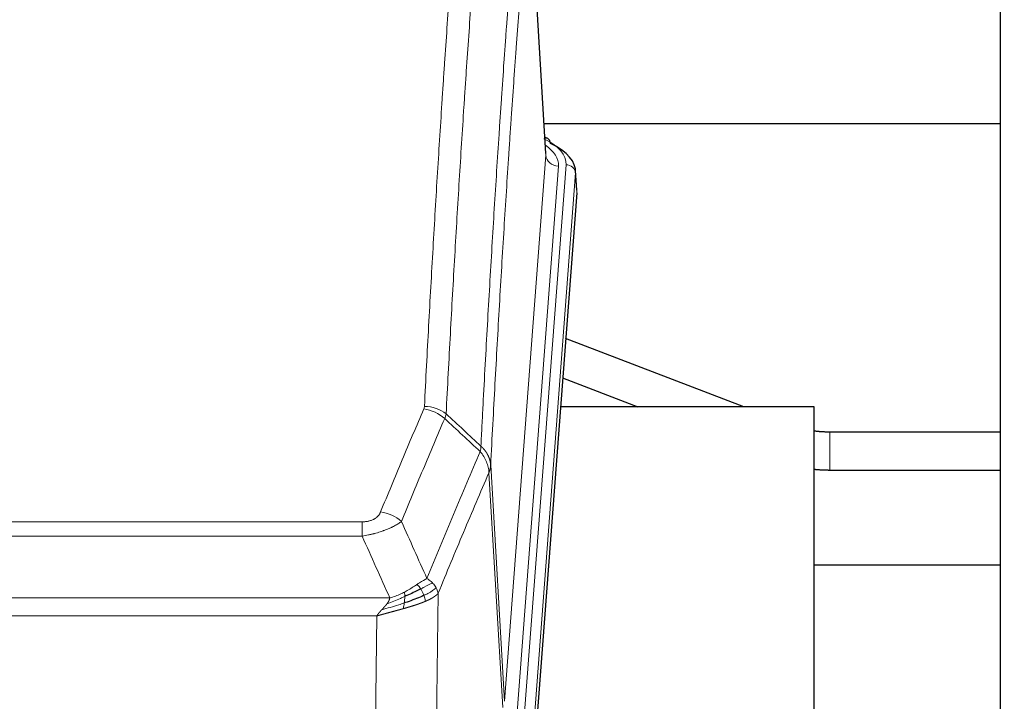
# Model space of a CAD drawing. Header units: inches. Extents: x 0 to 23760, y -13 to 16800.
# Tile 149 of 247: x 7375 to 7687, y 14566 to 14781. Entities that reach past the tile are written whole.
import ezdxf

# ---------------------------------------------------------------- set-up
doc = ezdxf.new("R2010")
doc.units = ezdxf.units.IN
doc.layers.add('254', color=7, linetype='Continuous', true_color=0xffffff)
doc.styles.add('latin_extended', font='simplex.shx')
doc.dimstyles.get("Standard").update_dxf_attribs({"dimtxt": 0.18, "dimasz": 0.18, "dimexe": 0.18, "dimexo": 0.0625, "dimgap": 0.09, "dimtad": 0, "dimtih": 1, "dimtoh": 1, "dimdec": 4, "dimzin": 0, "dimdsep": 46, "dimtxsty": 'Standard', "dimcen": 0.09, "dimadec": 0, "dimazin": 0, "dimtfac": 1, "dimtdec": 4, "dimtofl": 0, "dimtmove": 0, "dimatfit": 3, "dimfxl": 1, "dimtolj": 1, "dimtzin": 0, "dimarcsym": 0})

# ---------------------------------------------------------------- blocks, each defined once
blk = doc.blocks.new('_U8')
at = {"layer": '254', "color": 3, "linetype": 'Continuous', "lineweight": 13, "transparency": 16777216}
for p, q in [((5717.15, 13663.69), (5717.15, 14670.36)), ((5191.11, 13663.69), (5757.15, 13663.69)), ((5717.15, 13523.69), (5717.15, 13153.84)), ((8396.11, 13013.84), (5677.15, 13013.84))]:
    blk.add_line(p, q, dxfattribs=at)
at = {"layer": '254', "color": 3, "transparency": 16777216}
for points in [[(5740.48, 13523.69), (5693.82, 13523.69), (5717.15, 13663.69)], [(5693.82, 13153.84), (5740.48, 13153.84), (5717.15, 13013.84)]]:
    blk.add_solid(points, dxfattribs=at)
at = {"layer": 'Defpoints', "color": 0, "transparency": 16777216}
for p in [(5151.11, 13663.69), (5717.15, 13013.84), (8436.11, 13013.84)]:
    blk.add_point(p, dxfattribs=at)
at = {"layer": '254', "color": 2, "lineweight": 13, "transparency": 16777216, "insert": (5507.15, 14240.36), "char_height": 140, "attachment_point": 1, "rotation": 90, "style": 'latin_extended'}
blk.add_mtext('\\A1;\\C2;650', dxfattribs=at)

msp = doc.modelspace()

# ---------------------------------------------------------------- linework, layer by layer
at = {"layer": '254', "color": 2, "linetype": 'Continuous', "lineweight": 25}
for p, q in [((7685.615, 14421.345), (7685.615, 15221.345)), ((7541.883, 14739.104), (7536.632, 14825.741)), ((7685.597, 14748.498), (7541.261, 14748.498)), ((7542.514, 14743.811), (7541.571, 14744.247)), ((7551.642, 14727.471), (7551.262, 14733.753)), ((7551.637, 14726.688), (7538.519, 14553.234)), ((7604.451, 14658.924), (7548.147, 14680.559)), ((7547.202, 14668.066), (7570.995, 14658.924)), ((7626.775, 14658.924), (7546.506, 14658.924)), ((7626.775, 14470.122), (7626.775, 14658.924)), ((7685.614, 14650.94), (7631.648, 14650.94)), ((7631.648, 14638.94), (7685.614, 14638.94)), ((7685.597, 14608.845), (7626.749, 14608.845))]:
    msp.add_line(p, q, dxfattribs=at)
at = {"layer": '254', "color": 110, "linetype": 'Continuous', "lineweight": 13}
for p, q in [((7541.878, 14738.529), (7536.63, 14825.118)), ((7528.812, 14565.756), (7541.878, 14738.529)), ((7545.87, 14735.102), (7532.804, 14562.329)), ((7535.151, 14562.177), (7548.262, 14735.537)), ((7551.256, 14732.967), (7538.145, 14559.607)), ((7551.637, 14726.688), (7551.256, 14732.967)), ((7631.648, 14650.94), (7631.648, 14638.94)), ((7528.231, 14563.846), (7523.879, 14638.098)), ((7524.435, 14640.432), (7528.812, 14565.756)), ((7278.443, 14622.551), (7483.786, 14622.551)), ((7483.786, 14617.988), (7483.786, 14622.551)), ((7483.786, 14617.988), (7278.443, 14617.988)), ((7269.712, 14598.508), (7492.517, 14598.508)), ((7507.837, 14599.954), (7506.879, 14524.303)), ((7488.405, 14592.764), (7273.825, 14592.764)), ((7487.436, 14516.268), (7488.405, 14592.764))]:
    msp.add_line(p, q, dxfattribs=at)
for centre, major_axis, ratio, start_param, end_param in [((7524.243, 14735.911), (24.034, 0.016), 0.461198, 6.2480186, 7.0671317), ((7541.257, 14741.087), (1.258, 2.724), 0.6272114, 6.2831797, 6.7581181), ((7521.851, 14735.476), (24.034, 0.016), 0.461198, 6.2480186, 6.8801307), ((7545.87, 14738.65), (3.989, -0.302), 0.8864705, 3.2608937, 4.7793301), ((7548.262, 14732.876), (2.991, -0.226), 0.8864705, 0.119301, 1.6377375), ((7503.294, 14650.011), (-9.188, 3.948), 0.8056434, 4.2999866, 5.045624), ((7503.482, 14650.803), (-9.987, 0.512), 0.8285973, 3.9974013, 4.7548106), ((7489.633, 14617.549), (9.245, -3.812), 0.7933159, 1.14397, 1.886928)]:
    msp.add_ellipse(centre, major_axis=major_axis, ratio=ratio, start_param=start_param, end_param=end_param, dxfattribs=at)
at = {"layer": '254', "color": 2, "linetype": 'Continuous', "lineweight": 25}
for centre, major_axis, ratio, start_param, end_param in [((7541.257, 14741.087), (1.258, 2.724), 0.6272114, 5.3993548, 6.2831797), ((7524.243, 14733.25), (27.03, 0.194), 0.4633579, 6.2451225, 7.0642357)]:
    msp.add_ellipse(centre, major_axis=major_axis, ratio=ratio, start_param=start_param, end_param=end_param, dxfattribs=at)
at = {"layer": '254', "color": 110, "linetype": 'Continuous', "lineweight": 13}
for points, knots in [([(7503.482, 14659.092), (7503.919, 14667.671), (7504.81, 14684.59), (7505.73, 14701.032), (7506.432, 14713.185), (7506.668, 14717.206), (7507.144, 14725.189), (7507.384, 14729.15), (7508.109, 14740.945), (7508.6, 14748.687), (7509.224, 14758.211), (7509.349, 14760.109), (7509.6, 14763.887), (7509.979, 14769.532), (7510.361, 14775.106), (7511.132, 14786.16), (7512.174, 14800.649), (7513.782, 14821.634), (7514.883, 14835.124), (7515.44, 14841.744)], [0, 0, 0, 0, 0.125, 0.25, 0.25, 0.3125, 0.3125, 0.375, 0.375, 0.5, 0.5, 0.53125, 0.53125, 0.5625, 0.625, 0.625, 0.75, 0.875, 1, 1, 1, 1]), ([(7522.323, 14839.155), (7521.765, 14832.542), (7520.663, 14819.068), (7519.053, 14798.107), (7518.01, 14783.635), (7517.238, 14772.593), (7516.855, 14767.025), (7516.476, 14761.388), (7516.225, 14757.613), (7516.099, 14755.719), (7515.475, 14746.205), (7514.983, 14738.473), (7514.257, 14726.691), (7514.016, 14722.734), (7513.54, 14714.761), (7513.304, 14710.745), (7512.601, 14698.606), (7511.679, 14682.183), (7510.787, 14665.285), (7510.349, 14656.716)], [0, 0, 0, 0, 0.125, 0.25, 0.375, 0.375, 0.4375, 0.46875, 0.46875, 0.5, 0.5, 0.625, 0.625, 0.6875, 0.6875, 0.75, 0.75, 0.875, 1, 1, 1, 1]), ([(7521.346, 14646.494), (7521.402, 14647.584), (7521.458, 14648.672), (7521.57, 14650.845), (7521.738, 14654.098), (7522.134, 14661.649), (7522.477, 14668.05), (7523.17, 14680.76), (7524.111, 14697.457), (7525.569, 14721.759), (7526.574, 14737.463), (7527.147, 14746.157), (7527.211, 14747.121), (7527.339, 14749.045), (7527.532, 14751.925), (7527.983, 14758.604), (7528.375, 14764.256), (7528.703, 14768.927), (7528.769, 14769.859), (7528.901, 14771.719), (7529.099, 14774.503), (7529.564, 14780.957), (7529.967, 14786.415), (7530.779, 14797.234), (7531.876, 14811.399), (7533.004, 14825.043), (7533.575, 14831.734)], [0, 0, 0, 0, 0.015625, 0.015625, 0.03125, 0.0625, 0.125, 0.125, 0.25, 0.375, 0.5, 0.5, 0.515625, 0.515625, 0.53125, 0.5625, 0.625, 0.625, 0.640625, 0.640625, 0.65625, 0.6875, 0.75, 0.75, 0.875, 1, 1, 1, 1]), ([(7536.63, 14825.118), (7536.061, 14818.445), (7534.936, 14804.84), (7533.842, 14790.715), (7533.033, 14779.927), (7532.631, 14774.484), (7532.167, 14768.049), (7531.969, 14765.273), (7531.838, 14763.418), (7531.772, 14762.489), (7531.445, 14757.832), (7531.054, 14752.196), (7530.604, 14745.538), (7530.412, 14742.666), (7530.284, 14740.748), (7530.221, 14739.786), (7529.648, 14731.118), (7528.647, 14715.462), (7527.192, 14691.235), (7525.786, 14666.267), (7524.88, 14649.126), (7524.435, 14640.432)], [0, 0, 0, 0, 0.125, 0.25, 0.25, 0.3125, 0.34375, 0.359375, 0.359375, 0.375, 0.375, 0.4375, 0.46875, 0.484375, 0.484375, 0.5, 0.5, 0.625, 0.75, 0.875, 1, 1, 1, 1]), ([(7489.633, 14625.705), (7490.767, 14628.467), (7491.902, 14631.217), (7494.175, 14636.694), (7495.312, 14639.422), (7498.727, 14647.57), (7501.009, 14652.957), (7503.294, 14658.297)], [0, 0, 0, 0, 0.25, 0.25, 0.5, 0.5, 1, 1, 1, 1]), ([(7503.482, 14659.092), (7503.475, 14658.958), (7503.456, 14658.825), (7503.393, 14658.56), (7503.35, 14658.428), (7503.294, 14658.297)], [0, 0, 0, 0, 0.5, 0.5, 1, 1, 1, 1]), ([(7509.89, 14655.211), (7507.602, 14649.874), (7505.318, 14644.493), (7501.899, 14636.352), (7500.76, 14633.627), (7498.485, 14628.154), (7497.348, 14625.406), (7496.213, 14622.648)], [0, 0, 0, 0, 0.5, 0.5, 0.75, 0.75, 1, 1, 1, 1]), ([(7504.28, 14604.6), (7505.678, 14608.015), (7507.077, 14611.412), (7509.88, 14618.174), (7511.283, 14621.538), (7515.496, 14631.577), (7518.312, 14638.201), (7521.134, 14644.757)], [0, 0, 0, 0, 0.25, 0.25, 0.5, 0.5, 1, 1, 1, 1]), ([(7521.346, 14646.494), (7521.325, 14646.23), (7521.31, 14645.943), (7521.251, 14645.353), (7521.209, 14645.051), (7521.134, 14644.757)], [0, 0, 0, 0, 0.5, 0.5, 1, 1, 1, 1]), ([(7521.134, 14644.757), (7521.543, 14644.274), (7521.915, 14643.763), (7522.574, 14642.699), (7522.859, 14642.147), (7523.331, 14641.015), (7523.517, 14640.436), (7523.78, 14639.269), (7523.858, 14638.682), (7523.879, 14638.098)], [0, 0, 0, 0, 0.25, 0.25, 0.5, 0.5, 0.75, 0.75, 1, 1, 1, 1]), ([(7521.346, 14646.494), (7521.359, 14646.482), (7521.384, 14646.46), (7521.422, 14646.425), (7521.46, 14646.39), (7521.498, 14646.355), (7521.537, 14646.319), (7521.575, 14646.283), (7521.614, 14646.246), (7521.652, 14646.209), (7521.691, 14646.171), (7521.73, 14646.133), (7521.769, 14646.094), (7521.807, 14646.055), (7521.846, 14646.015), (7521.886, 14645.975), (7521.925, 14645.935), (7521.964, 14645.893), (7522.003, 14645.852), (7522.042, 14645.81), (7522.081, 14645.767), (7522.121, 14645.724), (7522.16, 14645.681), (7522.199, 14645.637), (7522.238, 14645.592), (7522.277, 14645.547), (7522.317, 14645.501), (7522.356, 14645.455), (7522.395, 14645.409), (7522.434, 14645.361), (7522.473, 14645.314), (7522.512, 14645.266), (7522.55, 14645.217), (7522.589, 14645.168), (7522.628, 14645.118), (7522.666, 14645.067), (7522.705, 14645.016), (7522.743, 14644.965), (7522.781, 14644.913), (7522.819, 14644.861), (7522.857, 14644.808), (7522.894, 14644.754), (7522.932, 14644.7), (7522.969, 14644.645), (7523.006, 14644.59), (7523.043, 14644.534), (7523.08, 14644.478), (7523.116, 14644.421), (7523.152, 14644.363), (7523.188, 14644.305), (7523.224, 14644.247), (7523.26, 14644.188), (7523.295, 14644.128), (7523.33, 14644.068), (7523.364, 14644.007), (7523.399, 14643.945), (7523.432, 14643.883), (7523.466, 14643.821), (7523.499, 14643.758), (7523.535, 14643.69), (7523.571, 14643.617), (7523.61, 14643.539), (7523.647, 14643.461), (7523.684, 14643.383), (7523.72, 14643.304), (7523.755, 14643.225), (7523.789, 14643.146), (7523.823, 14643.066), (7523.855, 14642.987), (7523.887, 14642.907), (7523.918, 14642.827), (7523.948, 14642.746), (7523.977, 14642.666), (7524.005, 14642.585), (7524.033, 14642.504), (7524.059, 14642.423), (7524.085, 14642.342), (7524.11, 14642.26), (7524.134, 14642.178), (7524.157, 14642.096), (7524.18, 14642.014), (7524.201, 14641.932), (7524.222, 14641.85), (7524.241, 14641.767), (7524.26, 14641.684), (7524.278, 14641.601), (7524.295, 14641.519), (7524.311, 14641.435), (7524.326, 14641.352), (7524.341, 14641.269), (7524.354, 14641.186), (7524.367, 14641.102), (7524.378, 14641.019), (7524.389, 14640.935), (7524.399, 14640.851), (7524.408, 14640.768), (7524.416, 14640.684), (7524.424, 14640.6), (7524.43, 14640.516), (7524.434, 14640.46), (7524.435, 14640.432)], [0, 0, 0, 0, 0.0069372, 0.0139334, 0.0209887, 0.028103, 0.0352764, 0.0425088, 0.0498003, 0.0571509, 0.0645605, 0.0720292, 0.0795569, 0.0871437, 0.0947896, 0.1024945, 0.1102584, 0.1180815, 0.1259636, 0.1339048, 0.141905, 0.1499643, 0.1580827, 0.1662601, 0.1744966, 0.1827922, 0.1911468, 0.1995605, 0.2080333, 0.2165651, 0.225156, 0.233806, 0.2425151, 0.2512832, 0.2601104, 0.2689967, 0.277942, 0.2869465, 0.29601, 0.3051325, 0.3143142, 0.3235549, 0.3328547, 0.3422136, 0.3516315, 0.3611085, 0.3706446, 0.3802398, 0.3898941, 0.3996074, 0.4093798, 0.4192113, 0.4291019, 0.4390515, 0.4490602, 0.459128, 0.4692549, 0.4794409, 0.4896859, 0.4999901, 0.5124905, 0.524991, 0.5374914, 0.5499918, 0.5624922, 0.5749926, 0.587493, 0.5999934, 0.6124937, 0.6249941, 0.6374944, 0.6499948, 0.6624951, 0.6749954, 0.6874957, 0.699996, 0.7124963, 0.7249966, 0.7374968, 0.7499971, 0.7624973, 0.7749976, 0.7874978, 0.799998, 0.8124982, 0.8249984, 0.8374986, 0.8499988, 0.8624989, 0.8749991, 0.8874992, 0.8999993, 0.9124995, 0.9249996, 0.9374997, 0.9499998, 0.9624998, 0.9749999, 0.9875, 1, 1, 1, 1]), ([(7523.879, 14638.098), (7521.193, 14631.866), (7518.514, 14625.571), (7514.503, 14616.034), (7513.167, 14612.84), (7510.5, 14606.42), (7509.167, 14603.195), (7507.837, 14599.954)], [0, 0, 0, 0, 0.5, 0.5, 0.75, 0.75, 1, 1, 1, 1]), ([(7524.435, 14640.432), (7524.435, 14640.425), (7524.434, 14640.399), (7524.43, 14640.342), (7524.423, 14640.251), (7524.412, 14640.124), (7524.393, 14639.962), (7524.364, 14639.765), (7524.322, 14639.532), (7524.279, 14639.333), (7524.24, 14639.179), (7524.215, 14639.083), (7524.189, 14638.99), (7524.162, 14638.898), (7524.134, 14638.808), (7524.107, 14638.721), (7524.078, 14638.636), (7524.05, 14638.553), (7524.021, 14638.472), (7523.993, 14638.393), (7523.964, 14638.316), (7523.936, 14638.242), (7523.908, 14638.17), (7523.888, 14638.122), (7523.879, 14638.098)], [0, 0, 0, 0, 0.0092499, 0.0337179, 0.073404, 0.128308, 0.1984299, 0.2837694, 0.3843264, 0.5001005, 0.5424888, 0.5838484, 0.6241794, 0.6634821, 0.7017567, 0.7390032, 0.7752221, 0.8104134, 0.8445775, 0.8777146, 0.909825, 0.9409091, 0.9709673, 1, 1, 1, 1]), ([(7489.633, 14625.705), (7489.612, 14625.654), (7489.59, 14625.603), (7489.544, 14625.501), (7489.52, 14625.45), (7489.444, 14625.299), (7489.39, 14625.199), (7489.272, 14625.002), (7489.208, 14624.904), (7489.072, 14624.711), (7488.998, 14624.616), (7488.841, 14624.428), (7488.757, 14624.336), (7488.622, 14624.199), (7488.575, 14624.154), (7488.479, 14624.064), (7488.429, 14624.02), (7488.275, 14623.889), (7488.167, 14623.804), (7487.939, 14623.641), (7487.819, 14623.563), (7487.63, 14623.45), (7487.533, 14623.394), (7487.432, 14623.341), (7487.364, 14623.306), (7487.329, 14623.288), (7487.155, 14623.203), (7487.01, 14623.139), (7486.563, 14622.962), (7486.247, 14622.863), (7485.826, 14622.763), (7485.741, 14622.745), (7485.568, 14622.71), (7485.481, 14622.694), (7485.22, 14622.65), (7485.044, 14622.626), (7484.689, 14622.588), (7484.51, 14622.574), (7484.15, 14622.556), (7483.969, 14622.551), (7483.786, 14622.551)], [0, 0, 0, 0, 0.03125, 0.03125, 0.0625, 0.0625, 0.125, 0.125, 0.1875, 0.1875, 0.25, 0.25, 0.3125, 0.3125, 0.34375, 0.34375, 0.375, 0.375, 0.4375, 0.4375, 0.5, 0.5, 0.53125, 0.546875, 0.546875, 0.5625, 0.5625, 0.625, 0.625, 0.75, 0.75, 0.78125, 0.78125, 0.8125, 0.8125, 0.875, 0.875, 0.9375, 0.9375, 1, 1, 1, 1]), ([(7496.213, 14622.648), (7495.915, 14622.415), (7495.589, 14622.184), (7494.876, 14621.726), (7494.489, 14621.5), (7493.861, 14621.163), (7493.589, 14621.024), (7493.304, 14620.885), (7493.189, 14620.83), (7493.131, 14620.803), (7492.955, 14620.72), (7492.837, 14620.665), (7492.234, 14620.394), (7491.725, 14620.183), (7491.053, 14619.928), (7490.917, 14619.877), (7490.709, 14619.802), (7490.64, 14619.777), (7490.5, 14619.727), (7490.43, 14619.702), (7490.078, 14619.579), (7489.791, 14619.483), (7488.915, 14619.202), (7488.31, 14619.024), (7487.607, 14618.835), (7487.528, 14618.814), (7487.37, 14618.773), (7487.291, 14618.752), (7487.053, 14618.691), (7486.894, 14618.651), (7486.414, 14618.534), (7486.092, 14618.459), (7485.117, 14618.242), (7484.456, 14618.109), (7483.786, 14617.988)], [0, 0, 0, 0, 0.125, 0.125, 0.25, 0.25, 0.3125, 0.328125, 0.328125, 0.34375, 0.34375, 0.375, 0.375, 0.5, 0.5, 0.53125, 0.53125, 0.546875, 0.546875, 0.5625, 0.5625, 0.625, 0.625, 0.75, 0.75, 0.765625, 0.765625, 0.78125, 0.78125, 0.8125, 0.8125, 0.875, 0.875, 1, 1, 1, 1]), ([(7504.28, 14604.6), (7503.587, 14604.272), (7502.821, 14603.807), (7501.694, 14603.086), (7501.403, 14602.898), (7501.105, 14602.704)], [0, 0, 0, 0, 0.75, 0.75, 1, 1, 1, 1]), ([(7505.987, 14603.255), (7505.864, 14603.379), (7505.736, 14603.5), (7505.404, 14603.796), (7505.193, 14603.967), (7504.752, 14604.295), (7504.52, 14604.451), (7504.28, 14604.6)], [0, 0, 0, 0, 0.25, 0.25, 0.625, 0.625, 1, 1, 1, 1]), ([(7501.105, 14602.704), (7500.955, 14602.607), (7500.804, 14602.509), (7500.189, 14602.112), (7499.71, 14601.805), (7498.716, 14601.191), (7498.201, 14600.884), (7497.494, 14600.49), (7497.316, 14600.392), (7497.135, 14600.297)], [0, 0, 0, 0, 0.125, 0.125, 0.5, 0.5, 0.875, 0.875, 1, 1, 1, 1]), ([(7502.329, 14601.324), (7502.23, 14601.479), (7502.129, 14601.627), (7501.872, 14601.971), (7501.715, 14602.155), (7501.404, 14602.471), (7501.251, 14602.602), (7501.105, 14602.704)], [0, 0, 0, 0, 0.25, 0.25, 0.625, 0.625, 1, 1, 1, 1]), ([(7505.987, 14603.255), (7505.289, 14602.872), (7504.418, 14602.4), (7503.057, 14601.694), (7502.7, 14601.512), (7502.329, 14601.324)], [0, 0, 0, 0, 0.75, 0.75, 1, 1, 1, 1]), ([(7503.315, 14599.251), (7503.284, 14599.34), (7503.252, 14599.428), (7503.117, 14599.786), (7503.004, 14600.056), (7502.755, 14600.585), (7502.618, 14600.843), (7502.427, 14601.167), (7502.378, 14601.247), (7502.329, 14601.324)], [0, 0, 0, 0, 0.125, 0.125, 0.5, 0.5, 0.875, 0.875, 1, 1, 1, 1]), ([(7507.197, 14601.667), (7506.585, 14601.083), (7505.689, 14600.474), (7504.16, 14599.659), (7503.75, 14599.455), (7503.315, 14599.251)], [0, 0, 0, 0, 0.75, 0.75, 1, 1, 1, 1]), ([(7507.197, 14601.667), (7507.159, 14601.736), (7507.118, 14601.806), (7506.951, 14602.082), (7506.812, 14602.285), (7506.508, 14602.683), (7506.344, 14602.878), (7506.109, 14603.131), (7506.048, 14603.193), (7505.987, 14603.255)], [0, 0, 0, 0, 0.125, 0.125, 0.5, 0.5, 0.875, 0.875, 1, 1, 1, 1]), ([(7507.837, 14599.954), (7507.752, 14600.387), (7507.61, 14600.821), (7507.347, 14601.387), (7507.275, 14601.528), (7507.197, 14601.667)], [0, 0, 0, 0, 0.75, 0.75, 1, 1, 1, 1]), ([(7497.286, 14598.927), (7496.828, 14598.723), (7496.364, 14598.52), (7494.494, 14597.715), (7493.057, 14597.132), (7491.647, 14596.609)], [0, 0, 0, 0, 0.25, 0.25, 1, 1, 1, 1]), ([(7491.647, 14596.609), (7491.655, 14596.62), (7491.671, 14596.641), (7491.694, 14596.673), (7491.717, 14596.705), (7491.74, 14596.737), (7491.763, 14596.769), (7491.785, 14596.8), (7491.807, 14596.832), (7491.829, 14596.863), (7491.85, 14596.894), (7491.871, 14596.925), (7491.892, 14596.956), (7491.912, 14596.987), (7491.932, 14597.018), (7491.952, 14597.049), (7491.971, 14597.08), (7491.99, 14597.11), (7492.009, 14597.141), (7492.027, 14597.171), (7492.045, 14597.201), (7492.063, 14597.231), (7492.08, 14597.261), (7492.097, 14597.291), (7492.114, 14597.321), (7492.13, 14597.351), (7492.146, 14597.381), (7492.162, 14597.41), (7492.177, 14597.439), (7492.192, 14597.469), (7492.207, 14597.498), (7492.221, 14597.527), (7492.235, 14597.556), (7492.249, 14597.585), (7492.262, 14597.614), (7492.275, 14597.643), (7492.288, 14597.671), (7492.3, 14597.7), (7492.313, 14597.728), (7492.324, 14597.757), (7492.336, 14597.785), (7492.347, 14597.813), (7492.357, 14597.841), (7492.368, 14597.869), (7492.378, 14597.897), (7492.387, 14597.924), (7492.397, 14597.952), (7492.406, 14597.979), (7492.415, 14598.007), (7492.423, 14598.034), (7492.431, 14598.061), (7492.439, 14598.088), (7492.446, 14598.115), (7492.453, 14598.142), (7492.46, 14598.169), (7492.466, 14598.196), (7492.472, 14598.222), (7492.478, 14598.249), (7492.484, 14598.275), (7492.489, 14598.302), (7492.493, 14598.328), (7492.498, 14598.354), (7492.502, 14598.38), (7492.506, 14598.406), (7492.509, 14598.431), (7492.512, 14598.457), (7492.515, 14598.483), (7492.517, 14598.5), (7492.517, 14598.508)], [0, 0, 0, 0, 0.0185022, 0.0368847, 0.0551481, 0.073293, 0.0913199, 0.1092294, 0.1270222, 0.1446988, 0.1622598, 0.1797059, 0.1970378, 0.2142561, 0.2313614, 0.2483544, 0.265236, 0.2820066, 0.2986672, 0.3152184, 0.331661, 0.3479958, 0.3642235, 0.380345, 0.3963611, 0.4122725, 0.4280803, 0.4437851, 0.459388, 0.4748898, 0.4902915, 0.5055939, 0.5207981, 0.535905, 0.5509156, 0.565831, 0.5806521, 0.5953801, 0.6100159, 0.6245607, 0.6390157, 0.6533819, 0.6676604, 0.6818526, 0.6959596, 0.7099825, 0.7239227, 0.7377815, 0.75156, 0.7652597, 0.7788818, 0.7924277, 0.8058989, 0.8192966, 0.8326224, 0.8458776, 0.8590638, 0.8721825, 0.8852351, 0.8982233, 0.9111485, 0.9240124, 0.9368166, 0.9495628, 0.9622525, 0.9748874, 0.9874694, 1, 1, 1, 1]), ([(7497.135, 14600.297), (7496.775, 14600.105), (7496.408, 14599.919), (7494.914, 14599.216), (7493.738, 14598.774), (7492.517, 14598.508)], [0, 0, 0, 0, 0.25, 0.25, 1, 1, 1, 1]), ([(7503.805, 14597.405), (7503.79, 14597.399), (7503.761, 14597.387), (7503.717, 14597.368), (7503.672, 14597.35), (7503.628, 14597.331), (7503.583, 14597.313), (7503.539, 14597.294), (7503.494, 14597.276), (7503.449, 14597.258), (7503.404, 14597.239), (7503.359, 14597.221), (7503.314, 14597.203), (7503.269, 14597.185), (7503.223, 14597.167), (7503.178, 14597.148), (7503.132, 14597.13), (7503.087, 14597.112), (7503.041, 14597.094), (7502.995, 14597.076), (7502.949, 14597.059), (7502.904, 14597.041), (7502.857, 14597.023), (7502.811, 14597.005), (7502.765, 14596.987), (7502.719, 14596.97), (7502.672, 14596.952), (7502.626, 14596.934), (7502.579, 14596.917), (7502.533, 14596.899), (7502.486, 14596.882), (7502.439, 14596.864), (7502.392, 14596.847), (7502.346, 14596.829), (7502.299, 14596.812), (7502.251, 14596.795), (7502.204, 14596.777), (7502.157, 14596.76), (7502.11, 14596.743), (7502.063, 14596.726), (7502.015, 14596.709), (7501.968, 14596.692), (7501.92, 14596.675), (7501.873, 14596.658), (7501.825, 14596.641), (7501.777, 14596.624), (7501.73, 14596.607), (7501.682, 14596.59), (7501.634, 14596.573), (7501.586, 14596.556), (7501.538, 14596.54), (7501.49, 14596.523), (7501.442, 14596.506), (7501.394, 14596.489), (7501.346, 14596.473), (7501.298, 14596.456), (7501.249, 14596.44), (7501.201, 14596.423), (7501.153, 14596.407), (7501.104, 14596.39), (7501.056, 14596.374), (7501.007, 14596.358), (7500.959, 14596.341), (7500.91, 14596.325), (7500.862, 14596.309), (7500.813, 14596.293), (7500.765, 14596.276), (7500.716, 14596.26), (7500.667, 14596.244), (7500.618, 14596.228), (7500.57, 14596.212), (7500.521, 14596.196), (7500.472, 14596.18), (7500.423, 14596.164), (7500.374, 14596.148), (7500.326, 14596.132), (7500.277, 14596.117), (7500.228, 14596.101), (7500.179, 14596.085), (7500.13, 14596.069), (7500.081, 14596.054), (7500.032, 14596.038), (7499.983, 14596.022), (7499.934, 14596.007), (7499.885, 14595.991), (7499.835, 14595.976), (7499.786, 14595.96), (7499.737, 14595.945), (7499.688, 14595.929), (7499.639, 14595.914), (7499.59, 14595.899), (7499.541, 14595.883), (7499.492, 14595.868), (7499.442, 14595.853), (7499.393, 14595.838), (7499.344, 14595.822), (7499.295, 14595.807), (7499.246, 14595.792), (7499.196, 14595.777), (7499.147, 14595.762), (7499.098, 14595.747), (7499.049, 14595.732), (7499, 14595.717), (7498.951, 14595.702), (7498.901, 14595.687), (7498.852, 14595.672), (7498.803, 14595.657), (7498.754, 14595.643), (7498.705, 14595.628), (7498.656, 14595.613), (7498.606, 14595.598), (7498.557, 14595.584), (7498.508, 14595.569), (7498.459, 14595.554), (7498.41, 14595.54), (7498.361, 14595.525), (7498.312, 14595.511), (7498.263, 14595.496), (7498.214, 14595.482), (7498.165, 14595.467), (7498.116, 14595.453), (7498.067, 14595.438), (7498.018, 14595.424), (7497.969, 14595.41), (7497.92, 14595.395), (7497.871, 14595.381), (7497.822, 14595.367), (7497.773, 14595.353), (7497.725, 14595.338), (7497.676, 14595.324), (7497.627, 14595.31), (7497.578, 14595.296), (7497.529, 14595.282), (7497.481, 14595.268), (7497.432, 14595.254), (7497.383, 14595.24), (7497.335, 14595.226), (7497.286, 14595.212), (7497.238, 14595.198), (7497.189, 14595.184), (7497.141, 14595.17), (7497.092, 14595.156), (7497.044, 14595.142), (7496.995, 14595.129), (7496.947, 14595.115), (7496.899, 14595.101), (7496.85, 14595.087), (7496.818, 14595.078), (7496.802, 14595.074)], [0, 0, 0, 0, 0.0076941, 0.0153765, 0.0230472, 0.0307061, 0.0383534, 0.045989, 0.0536129, 0.061225, 0.0688255, 0.0764143, 0.0839914, 0.0915567, 0.0991104, 0.1066524, 0.1141827, 0.1217013, 0.1292082, 0.1367034, 0.1441869, 0.1516588, 0.1591189, 0.1665674, 0.1740041, 0.1814292, 0.1888426, 0.1962444, 0.2036344, 0.2110128, 0.2183794, 0.2257344, 0.2330778, 0.2404094, 0.2477294, 0.2550377, 0.2623343, 0.2696193, 0.2768926, 0.2841542, 0.2914041, 0.2986424, 0.305869, 0.313084, 0.3202872, 0.3274789, 0.3346588, 0.3418271, 0.3489838, 0.3561287, 0.3632621, 0.3703837, 0.3774937, 0.3845921, 0.3916788, 0.3987539, 0.4058173, 0.412869, 0.4199092, 0.4269376, 0.4339544, 0.4409596, 0.4479532, 0.454935, 0.4619053, 0.4688639, 0.4758109, 0.4827462, 0.4896699, 0.496582, 0.5034825, 0.5103713, 0.5172485, 0.524114, 0.5309679, 0.5378102, 0.5446409, 0.55146, 0.5582674, 0.5650632, 0.5718474, 0.57862, 0.5853809, 0.5921303, 0.598868, 0.6055941, 0.6123087, 0.6190116, 0.6257029, 0.6323825, 0.6390506, 0.6457071, 0.652352, 0.6589853, 0.665607, 0.672217, 0.6788155, 0.6854024, 0.6919777, 0.6985414, 0.7050935, 0.7116341, 0.718163, 0.7246804, 0.7311862, 0.7376804, 0.744163, 0.750634, 0.7570935, 0.7635413, 0.7699776, 0.7764024, 0.7828155, 0.7892171, 0.7956072, 0.8019856, 0.8083525, 0.8147079, 0.8210516, 0.8273839, 0.8337045, 0.8400136, 0.8463112, 0.8525972, 0.8588716, 0.8651345, 0.8713859, 0.8776257, 0.8838539, 0.8900706, 0.8962758, 0.9024695, 0.9086516, 0.9148221, 0.9209812, 0.9271287, 0.9332646, 0.9393891, 0.945502, 0.9516034, 0.9576933, 0.9637717, 0.9698385, 0.9758938, 0.9819376, 0.9879699, 0.9939907, 1, 1, 1, 1]), ([(7497.117, 14596.867), (7497.129, 14596.954), (7497.141, 14597.042), (7497.185, 14597.395), (7497.214, 14597.663), (7497.258, 14598.189), (7497.273, 14598.446), (7497.283, 14598.77), (7497.285, 14598.85), (7497.286, 14598.927)], [0, 0, 0, 0, 0.125, 0.125, 0.5, 0.5, 0.875, 0.875, 1, 1, 1, 1]), ([(7497.286, 14598.927), (7497.287, 14599.082), (7497.285, 14599.23), (7497.272, 14599.574), (7497.256, 14599.757), (7497.208, 14600.07), (7497.176, 14600.199), (7497.135, 14600.297)], [0, 0, 0, 0, 0.25, 0.25, 0.625, 0.625, 1, 1, 1, 1]), ([(7503.805, 14597.405), (7503.734, 14597.766), (7503.634, 14598.225), (7503.433, 14598.9), (7503.376, 14599.074), (7503.315, 14599.251)], [0, 0, 0, 0, 0.75, 0.75, 1, 1, 1, 1]), ([(7507.837, 14599.954), (7507.831, 14599.947), (7507.819, 14599.932), (7507.801, 14599.911), (7507.782, 14599.889), (7507.764, 14599.868), (7507.745, 14599.847), (7507.727, 14599.826), (7507.708, 14599.805), (7507.689, 14599.784), (7507.669, 14599.763), (7507.65, 14599.742), (7507.63, 14599.721), (7507.61, 14599.701), (7507.591, 14599.68), (7507.57, 14599.66), (7507.55, 14599.639), (7507.53, 14599.619), (7507.509, 14599.599), (7507.489, 14599.579), (7507.468, 14599.559), (7507.447, 14599.539), (7507.426, 14599.519), (7507.405, 14599.499), (7507.383, 14599.479), (7507.362, 14599.46), (7507.34, 14599.44), (7507.318, 14599.421), (7507.297, 14599.402), (7507.275, 14599.382), (7507.253, 14599.363), (7507.23, 14599.344), (7507.208, 14599.325), (7507.186, 14599.306), (7507.163, 14599.287), (7507.14, 14599.269), (7507.118, 14599.25), (7507.095, 14599.231), (7507.072, 14599.213), (7507.049, 14599.195), (7507.026, 14599.176), (7507.003, 14599.158), (7506.979, 14599.14), (7506.956, 14599.122), (7506.932, 14599.104), (7506.909, 14599.086), (7506.885, 14599.068), (7506.861, 14599.05), (7506.838, 14599.033), (7506.814, 14599.015), (7506.79, 14598.998), (7506.766, 14598.98), (7506.742, 14598.963), (7506.718, 14598.946), (7506.694, 14598.929), (7506.669, 14598.912), (7506.645, 14598.895), (7506.621, 14598.878), (7506.596, 14598.861), (7506.572, 14598.844), (7506.547, 14598.828), (7506.523, 14598.811), (7506.498, 14598.795), (7506.473, 14598.778), (7506.449, 14598.762), (7506.424, 14598.746), (7506.399, 14598.73), (7506.374, 14598.714), (7506.35, 14598.698), (7506.325, 14598.682), (7506.3, 14598.666), (7506.275, 14598.65), (7506.25, 14598.635), (7506.225, 14598.619), (7506.2, 14598.604), (7506.175, 14598.588), (7506.15, 14598.573), (7506.125, 14598.558), (7506.1, 14598.542), (7506.075, 14598.527), (7506.05, 14598.512), (7506.025, 14598.497), (7506, 14598.483), (7505.975, 14598.468), (7505.95, 14598.453), (7505.925, 14598.439), (7505.899, 14598.424), (7505.874, 14598.41), (7505.849, 14598.395), (7505.824, 14598.381), (7505.799, 14598.367), (7505.774, 14598.353), (7505.749, 14598.339), (7505.724, 14598.325), (7505.699, 14598.311), (7505.674, 14598.297), (7505.649, 14598.283), (7505.624, 14598.269), (7505.599, 14598.256), (7505.574, 14598.242), (7505.55, 14598.229), (7505.525, 14598.216), (7505.5, 14598.202), (7505.475, 14598.189), (7505.45, 14598.176), (7505.426, 14598.163), (7505.401, 14598.15), (7505.376, 14598.137), (7505.352, 14598.124), (7505.327, 14598.112), (7505.303, 14598.099), (7505.278, 14598.086), (7505.254, 14598.074), (7505.229, 14598.061), (7505.205, 14598.049), (7505.181, 14598.037), (7505.156, 14598.024), (7505.132, 14598.012), (7505.108, 14598), (7505.084, 14597.988), (7505.06, 14597.976), (7505.036, 14597.965), (7505.012, 14597.953), (7504.988, 14597.941), (7504.964, 14597.929), (7504.941, 14597.918), (7504.917, 14597.906), (7504.893, 14597.895), (7504.87, 14597.884), (7504.846, 14597.872), (7504.823, 14597.861), (7504.8, 14597.85), (7504.776, 14597.839), (7504.753, 14597.828), (7504.73, 14597.817), (7504.707, 14597.806), (7504.684, 14597.796), (7504.661, 14597.785), (7504.638, 14597.774), (7504.616, 14597.764), (7504.593, 14597.753), (7504.571, 14597.743), (7504.548, 14597.732), (7504.526, 14597.722), (7504.503, 14597.712), (7504.481, 14597.702), (7504.459, 14597.692), (7504.437, 14597.682), (7504.415, 14597.672), (7504.393, 14597.662), (7504.372, 14597.652), (7504.35, 14597.642), (7504.328, 14597.633), (7504.307, 14597.623), (7504.286, 14597.614), (7504.264, 14597.604), (7504.243, 14597.595), (7504.222, 14597.586), (7504.201, 14597.576), (7504.18, 14597.567), (7504.159, 14597.558), (7504.139, 14597.549), (7504.118, 14597.54), (7504.098, 14597.531), (7504.078, 14597.522), (7504.057, 14597.514), (7504.037, 14597.505), (7504.017, 14597.496), (7503.997, 14597.488), (7503.978, 14597.479), (7503.958, 14597.471), (7503.938, 14597.462), (7503.919, 14597.454), (7503.9, 14597.446), (7503.88, 14597.438), (7503.861, 14597.429), (7503.842, 14597.421), (7503.824, 14597.413), (7503.811, 14597.408), (7503.805, 14597.405)], [0, 0, 0, 0, 0.0080212, 0.0160154, 0.0239827, 0.0319231, 0.0398365, 0.0477229, 0.0555824, 0.0634149, 0.0712205, 0.0789992, 0.0867509, 0.0944756, 0.1021734, 0.1098443, 0.1174881, 0.1251051, 0.1326951, 0.1402581, 0.1477942, 0.1553034, 0.1627856, 0.1702408, 0.1776691, 0.1850704, 0.1924448, 0.1997923, 0.2071128, 0.2144063, 0.2216729, 0.2289126, 0.2361253, 0.243311, 0.2504698, 0.2576016, 0.2647065, 0.2717845, 0.2788355, 0.2858595, 0.2928566, 0.2998268, 0.30677, 0.3136862, 0.3205755, 0.3274379, 0.3342733, 0.3410817, 0.3478632, 0.3546178, 0.3613454, 0.3680461, 0.3747198, 0.3813665, 0.3879863, 0.3945792, 0.4011451, 0.4076841, 0.4141961, 0.4206811, 0.4271393, 0.4335704, 0.4399746, 0.4463519, 0.4527022, 0.4590256, 0.465322, 0.4715915, 0.477834, 0.4840496, 0.4902382, 0.4963999, 0.5025346, 0.5086424, 0.5147232, 0.5207771, 0.526804, 0.532804, 0.5387771, 0.5447232, 0.5506423, 0.5565345, 0.5623997, 0.568238, 0.5740494, 0.5798338, 0.5855912, 0.5913217, 0.5970253, 0.6027019, 0.6083515, 0.6139742, 0.61957, 0.6251388, 0.6306807, 0.6361956, 0.6416836, 0.6471446, 0.6525787, 0.6579858, 0.663366, 0.6687192, 0.6740455, 0.6793448, 0.6846172, 0.6898627, 0.6950812, 0.7002727, 0.7054373, 0.710575, 0.7156857, 0.7207694, 0.7258262, 0.7308561, 0.735859, 0.740835, 0.745784, 0.7507061, 0.7556012, 0.7604694, 0.7653107, 0.7701249, 0.7749123, 0.7796727, 0.7844061, 0.7891127, 0.7937922, 0.7984448, 0.8030705, 0.8076692, 0.812241, 0.8167858, 0.8213037, 0.8257947, 0.8302587, 0.8346957, 0.8391058, 0.843489, 0.8478452, 0.8521745, 0.8564768, 0.8607522, 0.8650006, 0.8692221, 0.8734166, 0.8775842, 0.8817249, 0.8858386, 0.8899254, 0.8939852, 0.8980181, 0.902024, 0.906003, 0.909955, 0.9138802, 0.9177783, 0.9216495, 0.9254938, 0.9293111, 0.9331015, 0.936865, 0.9406015, 0.944311, 0.9479937, 0.9516493, 0.9552781, 0.9588799, 0.9624547, 0.9660026, 0.9695236, 0.9730176, 0.9764847, 0.9799249, 0.9833381, 0.9867243, 0.9900837, 0.993416, 0.9967215, 1, 1, 1, 1]), ([(7496.802, 14595.074), (7496.78, 14595.068), (7496.737, 14595.055), (7496.672, 14595.037), (7496.607, 14595.019), (7496.542, 14595), (7496.477, 14594.982), (7496.412, 14594.964), (7496.347, 14594.945), (7496.282, 14594.927), (7496.217, 14594.909), (7496.151, 14594.89), (7496.086, 14594.872), (7496.021, 14594.854), (7495.956, 14594.836), (7495.891, 14594.818), (7495.825, 14594.8), (7495.76, 14594.781), (7495.695, 14594.763), (7495.63, 14594.745), (7495.565, 14594.727), (7495.499, 14594.709), (7495.434, 14594.691), (7495.369, 14594.673), (7495.304, 14594.655), (7495.238, 14594.637), (7495.173, 14594.619), (7495.108, 14594.601), (7495.043, 14594.583), (7494.977, 14594.565), (7494.912, 14594.547), (7494.847, 14594.53), (7494.782, 14594.512), (7494.717, 14594.494), (7494.651, 14594.476), (7494.586, 14594.458), (7494.521, 14594.44), (7494.456, 14594.423), (7494.391, 14594.405), (7494.326, 14594.387), (7494.261, 14594.369), (7494.196, 14594.352), (7494.13, 14594.334), (7494.065, 14594.316), (7494, 14594.299), (7493.935, 14594.281), (7493.87, 14594.263), (7493.805, 14594.246), (7493.741, 14594.228), (7493.676, 14594.21), (7493.611, 14594.193), (7493.546, 14594.175), (7493.481, 14594.158), (7493.416, 14594.14), (7493.352, 14594.123), (7493.287, 14594.105), (7493.222, 14594.087), (7493.158, 14594.07), (7493.093, 14594.053), (7493.028, 14594.035), (7492.964, 14594.018), (7492.899, 14594), (7492.835, 14593.983), (7492.77, 14593.965), (7492.706, 14593.948), (7492.642, 14593.93), (7492.577, 14593.913), (7492.513, 14593.896), (7492.449, 14593.878), (7492.385, 14593.861), (7492.32, 14593.844), (7492.256, 14593.826), (7492.192, 14593.809), (7492.128, 14593.792), (7492.064, 14593.774), (7492.001, 14593.757), (7491.937, 14593.74), (7491.873, 14593.722), (7491.809, 14593.705), (7491.745, 14593.688), (7491.682, 14593.671), (7491.618, 14593.653), (7491.555, 14593.636), (7491.491, 14593.619), (7491.428, 14593.602), (7491.364, 14593.584), (7491.301, 14593.567), (7491.238, 14593.55), (7491.175, 14593.533), (7491.112, 14593.516), (7491.049, 14593.498), (7490.986, 14593.481), (7490.923, 14593.464), (7490.86, 14593.447), (7490.797, 14593.43), (7490.734, 14593.413), (7490.671, 14593.395), (7490.609, 14593.378), (7490.546, 14593.361), (7490.484, 14593.344), (7490.421, 14593.327), (7490.359, 14593.31), (7490.297, 14593.293), (7490.235, 14593.276), (7490.172, 14593.259), (7490.11, 14593.241), (7490.048, 14593.224), (7489.987, 14593.207), (7489.925, 14593.19), (7489.863, 14593.173), (7489.801, 14593.156), (7489.74, 14593.139), (7489.678, 14593.122), (7489.617, 14593.105), (7489.555, 14593.088), (7489.494, 14593.071), (7489.433, 14593.054), (7489.372, 14593.037), (7489.311, 14593.02), (7489.25, 14593.003), (7489.189, 14592.985), (7489.128, 14592.968), (7489.067, 14592.951), (7489.006, 14592.934), (7488.946, 14592.917), (7488.885, 14592.9), (7488.825, 14592.883), (7488.765, 14592.866), (7488.704, 14592.849), (7488.644, 14592.832), (7488.584, 14592.815), (7488.524, 14592.798), (7488.464, 14592.781), (7488.424, 14592.77), (7488.405, 14592.764)], [0, 0, 0, 0, 0.0081592, 0.0163092, 0.0244501, 0.0325819, 0.0407045, 0.0488181, 0.0569225, 0.0650178, 0.0731041, 0.0811812, 0.0892493, 0.0973083, 0.1053581, 0.113399, 0.1214307, 0.1294534, 0.137467, 0.1454716, 0.1534671, 0.1614536, 0.169431, 0.1773994, 0.1853588, 0.1933091, 0.2012504, 0.2091827, 0.217106, 0.2250203, 0.2329256, 0.2408219, 0.2487092, 0.2565875, 0.2644568, 0.2723172, 0.2801686, 0.288011, 0.2958444, 0.303669, 0.3114845, 0.3192911, 0.3270888, 0.3348775, 0.3426574, 0.3504282, 0.3581902, 0.3659433, 0.3736874, 0.3814227, 0.389149, 0.3968665, 0.4045751, 0.4122748, 0.4199656, 0.4276476, 0.4353206, 0.4429849, 0.4506403, 0.4582868, 0.4659245, 0.4735534, 0.4811734, 0.4887846, 0.496387, 0.5039805, 0.5115653, 0.5191413, 0.5267084, 0.5342668, 0.5418164, 0.5493572, 0.5568893, 0.5644125, 0.5719271, 0.5794328, 0.5869298, 0.5944181, 0.6018976, 0.6093684, 0.6168305, 0.6242839, 0.6317285, 0.6391644, 0.6465917, 0.6540102, 0.6614201, 0.6688212, 0.6762137, 0.6835975, 0.6909727, 0.6983392, 0.705697, 0.7130462, 0.7203868, 0.7277187, 0.735042, 0.7423567, 0.7496628, 0.7569603, 0.7642491, 0.7715294, 0.7788011, 0.7860642, 0.7933187, 0.8005646, 0.807802, 0.8150309, 0.8222512, 0.8294629, 0.8366661, 0.8438608, 0.851047, 0.8582246, 0.8653938, 0.8725544, 0.8797065, 0.8868502, 0.8939854, 0.9011121, 0.9082303, 0.9153401, 0.9224414, 0.9295343, 0.9366187, 0.9436947, 0.9507623, 0.9578214, 0.9648722, 0.9719145, 0.9789485, 0.985974, 0.9929912, 1, 1, 1, 1]), ([(7488.405, 14592.764), (7488.41, 14592.773), (7488.42, 14592.79), (7488.437, 14592.816), (7488.453, 14592.842), (7488.47, 14592.868), (7488.488, 14592.895), (7488.506, 14592.922), (7488.524, 14592.95), (7488.543, 14592.977), (7488.562, 14593.005), (7488.581, 14593.033), (7488.601, 14593.062), (7488.621, 14593.091), (7488.642, 14593.12), (7488.663, 14593.149), (7488.684, 14593.178), (7488.706, 14593.208), (7488.728, 14593.238), (7488.75, 14593.269), (7488.773, 14593.299), (7488.797, 14593.33), (7488.82, 14593.362), (7488.845, 14593.393), (7488.869, 14593.425), (7488.894, 14593.457), (7488.919, 14593.489), (7488.945, 14593.522), (7488.971, 14593.555), (7488.998, 14593.588), (7489.025, 14593.621), (7489.052, 14593.655), (7489.08, 14593.689), (7489.108, 14593.723), (7489.136, 14593.758), (7489.165, 14593.793), (7489.194, 14593.828), (7489.224, 14593.863), (7489.254, 14593.899), (7489.284, 14593.935), (7489.315, 14593.971), (7489.346, 14594.008), (7489.378, 14594.045), (7489.41, 14594.082), (7489.442, 14594.119), (7489.475, 14594.157), (7489.508, 14594.195), (7489.542, 14594.233), (7489.576, 14594.271), (7489.61, 14594.31), (7489.645, 14594.349), (7489.68, 14594.388), (7489.716, 14594.428), (7489.752, 14594.468), (7489.788, 14594.508), (7489.825, 14594.548), (7489.862, 14594.589), (7489.899, 14594.63), (7489.937, 14594.671), (7489.963, 14594.698), (7489.975, 14594.712)], [0, 0, 0, 0, 0.0121901, 0.0245516, 0.0370849, 0.0497905, 0.0626689, 0.0757204, 0.0889455, 0.1023447, 0.1159182, 0.1296666, 0.14359, 0.1576889, 0.1719636, 0.1864145, 0.2010418, 0.2158458, 0.2308268, 0.2459852, 0.261321, 0.2768347, 0.2925265, 0.3083966, 0.3244452, 0.3406727, 0.357079, 0.3736646, 0.3904296, 0.4073742, 0.4244986, 0.4418029, 0.4592875, 0.4769523, 0.4947976, 0.5128236, 0.5310305, 0.5494183, 0.5679872, 0.5867374, 0.605669, 0.6247822, 0.644077, 0.6635537, 0.6832123, 0.7030529, 0.7230758, 0.7432809, 0.7636685, 0.7842385, 0.8049912, 0.8259267, 0.8470449, 0.8683461, 0.8898303, 0.9114976, 0.9333482, 0.955382, 0.9775993, 1, 1, 1, 1]), ([(7497.117, 14596.867), (7496.539, 14596.676), (7495.951, 14596.488), (7493.577, 14595.746), (7491.748, 14595.216), (7489.975, 14594.712)], [0, 0, 0, 0, 0.25, 0.25, 1, 1, 1, 1]), ([(7489.975, 14594.712), (7489.99, 14594.727), (7490.018, 14594.758), (7490.059, 14594.803), (7490.1, 14594.847), (7490.139, 14594.889), (7490.178, 14594.931), (7490.215, 14594.971), (7490.251, 14595.011), (7490.287, 14595.049), (7490.321, 14595.086), (7490.354, 14595.122), (7490.386, 14595.156), (7490.417, 14595.19), (7490.447, 14595.222), (7490.476, 14595.254), (7490.504, 14595.284), (7490.531, 14595.313), (7490.557, 14595.341), (7490.581, 14595.367), (7490.605, 14595.393), (7490.628, 14595.417), (7490.649, 14595.441), (7490.67, 14595.463), (7490.689, 14595.484), (7490.708, 14595.504), (7490.725, 14595.523), (7490.741, 14595.54), (7490.756, 14595.557), (7490.771, 14595.572), (7490.784, 14595.586), (7490.796, 14595.599), (7490.807, 14595.611), (7490.817, 14595.622), (7490.826, 14595.632), (7490.834, 14595.64), (7490.84, 14595.648), (7490.846, 14595.654), (7490.851, 14595.659), (7490.863, 14595.673), (7490.884, 14595.696), (7490.913, 14595.728), (7490.942, 14595.761), (7490.97, 14595.792), (7490.998, 14595.824), (7491.025, 14595.855), (7491.053, 14595.886), (7491.08, 14595.917), (7491.106, 14595.948), (7491.133, 14595.978), (7491.159, 14596.008), (7491.184, 14596.038), (7491.21, 14596.068), (7491.235, 14596.097), (7491.259, 14596.126), (7491.284, 14596.155), (7491.308, 14596.184), (7491.331, 14596.212), (7491.355, 14596.24), (7491.378, 14596.268), (7491.4, 14596.296), (7491.423, 14596.323), (7491.445, 14596.351), (7491.466, 14596.378), (7491.488, 14596.404), (7491.509, 14596.431), (7491.529, 14596.457), (7491.55, 14596.483), (7491.57, 14596.509), (7491.589, 14596.534), (7491.609, 14596.56), (7491.628, 14596.585), (7491.64, 14596.601), (7491.647, 14596.609)], [0, 0, 0, 0, 0.0247661, 0.0489206, 0.0724636, 0.0953949, 0.1177147, 0.1394229, 0.1605195, 0.1810045, 0.2008779, 0.2201398, 0.23879, 0.2568287, 0.2742558, 0.2910713, 0.3072753, 0.3228676, 0.3378484, 0.3522176, 0.3659752, 0.3791212, 0.3916556, 0.4035785, 0.4148897, 0.4255894, 0.4356775, 0.445154, 0.454019, 0.4622723, 0.4699141, 0.4769443, 0.4833629, 0.48917, 0.4943654, 0.4989493, 0.5029216, 0.5062824, 0.5090316, 0.5111692, 0.5284651, 0.5456049, 0.5625886, 0.5794163, 0.5960881, 0.612604, 0.6289642, 0.6451687, 0.6612176, 0.6771111, 0.6928491, 0.7084319, 0.7238594, 0.7391318, 0.7542492, 0.7692118, 0.7840195, 0.7986726, 0.8131712, 0.8275153, 0.8417051, 0.8557408, 0.8696224, 0.8833501, 0.8969241, 0.9103445, 0.9236114, 0.936725, 0.9496856, 0.9624932, 0.975148, 0.9876502, 1, 1, 1, 1]), ([(7496.802, 14595.074), (7496.835, 14595.245), (7496.875, 14595.442), (7496.957, 14595.873), (7496.999, 14596.108), (7497.067, 14596.522), (7497.093, 14596.693), (7497.117, 14596.867)], [0, 0, 0, 0, 0.375, 0.375, 0.75, 0.75, 1, 1, 1, 1])]:
    msp.add_open_spline(points, degree=3, knots=knots, dxfattribs=at)
for points in [[(7510.349, 14656.716), (7510.309, 14656.472), (7510.191, 14655.978), (7510.003, 14655.469), (7509.89, 14655.211)], [(7510.349, 14656.716), (7514.015, 14653.31), (7517.681, 14649.903), (7521.346, 14646.494)], [(7521.134, 14644.757), (7517.387, 14648.243), (7513.639, 14651.727), (7509.89, 14655.211)], [(7496.213, 14622.648), (7498.917, 14616.637), (7501.606, 14610.621), (7504.28, 14604.6)], [(7492.517, 14598.508), (7489.624, 14605.008), (7486.714, 14611.501), (7483.786, 14617.988)]]:
    msp.add_open_spline(points, degree=3, dxfattribs=at)
at = {"layer": '254', "color": 2, "linetype": 'Continuous', "lineweight": 25}
for points in [[(7631.648, 14650.94), (7629.098, 14650.941), (7626.735, 14651.258)], [(7626.732, 14639.201), (7629.136, 14638.956), (7631.648, 14638.94)]]:
    msp.add_open_spline(points, degree=2, dxfattribs=at)
for points in [[(7502.329, 14601.324), (7502.143, 14601.23), (7501.954, 14601.135), (7501.182, 14600.751), (7500.572, 14600.453), (7499.302, 14599.848), (7498.643, 14599.541), (7497.742, 14599.132), (7497.514, 14599.029), (7497.286, 14598.927)], [(7503.315, 14599.251), (7503.097, 14599.149), (7502.874, 14599.047), (7501.955, 14598.641), (7501.214, 14598.338), (7499.649, 14597.74), (7498.826, 14597.445), (7497.692, 14597.058), (7497.406, 14596.962), (7497.117, 14596.867)]]:
    msp.add_open_spline(points, degree=3, knots=[0, 0, 0, 0, 0.125, 0.125, 0.5, 0.5, 0.875, 0.875, 1, 1, 1, 1], dxfattribs=at)

# ---------------------------------------------------------------- dimensions: what is measured, and where the dimension line sits
at = {"layer": '254', "color": 2, "linetype": 'Continuous', "lineweight": 13}
dim = msp.add_linear_dim(base=(5717.151, 13013.845), p1=(5151.115, 13663.69), p2=(8436.115, 13013.845), angle=90, text='\\C2;650', dimstyle='Standard', override={"dimscale": 40, "dimtxt": 3.5, "dimasz": 3.5, "dimexe": 1, "dimexo": 1, "dimgap": 1.75, "dimtad": 1, "dimtih": 0, "dimtoh": 0, "dimdec": 2, "dimlfac": 0.025, "dimzin": 8, "dimdsep": 46, "dimlunit": 2, "dimpost": '', "dimtxsty": 'latin_extended', "dimsah": 1, "dimse1": 0, "dimse2": 0, "dimsd1": 0, "dimsd2": 0, "dimclrd": 3, "dimclre": 3, "dimclrt": 2, "dimtol": 0, "dimtm": -0.1, "dimtfac": 0.714286, "dimtdec": 3, "dimtofl": 1, "dimtmove": 0, "dimtzin": 8, "dimlwd": 13, "dimlwe": 13}, dxfattribs=at)
dim.commit()
dim.dimension.update_dxf_attribs({"geometry": '_U8', "text_midpoint": (5717.151, 14420.357), "dimtype": 160})

doc.saveas('drawing.dxf')
